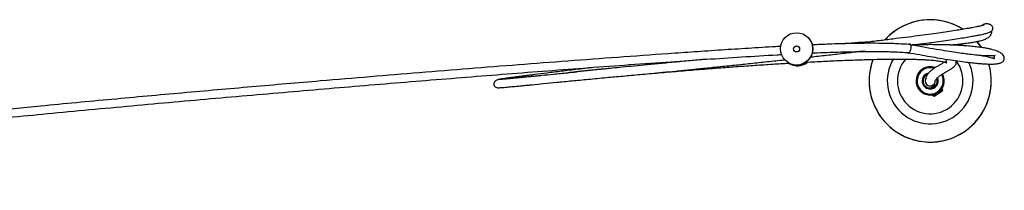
# Model space of a CAD drawing. Header units: millimetres. Extents: x 438 to 887, y 305 to 722.
# Tile 5 of 5: x 662 to 760, y 705 to 722. Entities that reach past the tile are written whole.
import ezdxf

# ---------------------------------------------------------------- set-up
doc = ezdxf.new("R2010")
doc.units = ezdxf.units.MM

msp = doc.modelspace()

# ---------------------------------------------------------------- linework, layer by layer
at = {"color": 7, "linetype": 'Continuous', "lineweight": 25}
for p, q in [((740.741, 720.298), (740.704, 720.345)), ((740.982, 719.866), (740.992, 719.854)), ((741.027, 719.749), (740.988, 719.854)), ((754.937, 719.788), (754.997, 719.751)), ((738.203, 718.348), (738.224, 718.322)), ((716.91, 716.987), (716.827, 716.962)), ((752.744, 715.494), (752.865, 715.573)), ((752.763, 715.495), (752.865, 715.573)), ((752.903, 714.762), (752.935, 714.797)), ((752.927, 714.811), (752.904, 714.765)), ((753.042, 714.748), (753.068, 714.707)), ((753.07, 714.71), (753.053, 714.677)), ((753.85, 715.142), (753.18, 714.704))]:
    msp.add_line(p, q, dxfattribs=at)
at = {"color": 8, "linetype": 'Continuous', "lineweight": 25}
msp.add_line((752.903, 714.762), (752.971, 714.806), dxfattribs=at)
at = {"color": 7, "linetype": 'Continuous', "lineweight": 25, "flags": 128}
for points in [[(740.992, 719.854), (740.838, 720.162), (740.741, 720.298)], [(750.575, 719.874), (750.58, 719.875), (750.672, 719.861), (750.744, 719.774), (750.785, 719.628), (750.788, 719.445), (750.753, 719.253), (750.686, 719.081), (750.596, 718.956), (750.498, 718.896), (750.49, 718.894)], [(757.767, 719.483), (757.705, 719.576), (757.312, 720.093)], [(752.282, 716.443), (752.229, 716.33), (752.215, 716.278)], [(752.257, 716.848), (752.474, 716.947), (752.541, 716.964)]]:
    msp.add_lwpolyline(points, dxfattribs=at)
at = {"color": 8, "linetype": 'Continuous', "lineweight": 25, "flags": 128}
msp.add_lwpolyline([(757.318, 720.081), (757.702, 719.574), (757.746, 719.509)], dxfattribs=at)
at = {"color": 7, "linetype": 'Continuous', "lineweight": 25}
for centre, radius in [((739.454, 719.348), 1.6), ((739.453, 719.346), 0.3)]:
    msp.add_circle(centre, radius, dxfattribs=at)
for centre, radius, start, end in [((752.695, 716.178), 6.054, 57.49955, 137.74724), ((752.695, 716.178), 6.054, 159.3231, 270), ((752.695, 716.178), 4.25, 149.21455, 25.87024), ((739.49, 719.3), 1.6, 237.25106, 312.14071), ((739.521, 719.261), 1.582, 238.34749, 308.11334), ((752.695, 716.178), 1.4, 123.15762, 28.99239), ((752.695, 716.178), 1.4, 69.84634, 123.15762), ((752.695, 716.178), 1.3, 73.34929, 123.15762), ((752.695, 716.178), 6.054, 270, 16.10615), ((752.695, 716.178), 1.3, 123.15762, 28.70925), ((752.695, 716.178), 0.8, 123.15762, 23.10543), ((752.695, 716.178), 0.7, 112.46206, 19.76804), ((752.695, 716.18), 0.5, 167.04401, 352.20239), ((752.695, 716.178), 0.49, 186.1595, 6.15973), ((753.071, 714.871), 0.2, 213.17793, 221.12742), ((753.071, 714.871), 0.2, 265.5793, 303.15762), ((753.74, 715.309), 0.2, 303.15762, 5.94701)]:
    msp.add_arc(centre, radius, start, end, dxfattribs=at)
at = {"color": 8, "linetype": 'Continuous', "lineweight": 25}
for radius, start, end in [(6.05, 90, 137.74346), (6.05, 57.85014, 90), (6.05, 159.26339, 16.02689), (3.25, 138.16412, 36.90224)]:
    msp.add_arc((752.695, 716.178), radius, start, end, dxfattribs=at)
at = {"color": 7, "linetype": 'Continuous', "lineweight": 25}
for points, knots in [([(758.03, 721.7), (758.032, 721.702), (758.039, 721.709), (757.997, 721.693), (757.932, 721.676), (757.836, 721.65), (757.717, 721.62), (757.573, 721.587), (757.387, 721.547), (757.149, 721.498), (756.852, 721.44), (756.441, 721.365), (755.9, 721.271), (755.2, 721.158), (754.41, 721.039), (753.526, 720.911), (752.544, 720.776), (751.461, 720.631), (750.279, 720.479), (749.004, 720.319), (747.636, 720.151), (746.424, 720.006), (745.643, 719.915), (745.373, 719.883)], [0, 0, 0, 0, 0.012774, 0.053674, 0.094261, 0.129396, 0.159715, 0.192233, 0.228731, 0.269142, 0.313356, 0.358539, 0.424936, 0.488805, 0.550068, 0.610068, 0.67001, 0.729878, 0.789659, 0.849351, 0.908967, 0.968533, 1, 1, 1, 1]), ([(750.862, 719.731), (751.141, 719.766), (751.824, 719.854), (752.798, 719.984), (753.796, 720.122), (754.693, 720.251), (755.497, 720.373), (756.213, 720.488), (756.812, 720.591), (757.292, 720.68), (757.656, 720.752), (757.93, 720.811), (758.137, 720.859), (758.321, 720.905), (758.508, 720.96), (758.631, 721.006), (758.738, 721.065), (758.833, 721.143), (758.905, 721.288), (758.908, 721.462), (758.839, 721.597), (758.751, 721.683), (758.652, 721.743), (758.594, 721.768), (758.535, 721.789), (758.46, 721.807), (758.373, 721.82), (758.282, 721.823), (758.194, 721.817), (758.102, 721.801), (758.008, 721.773), (757.904, 721.726), (757.849, 721.672), (757.822, 721.647)], [0, 0, 0, 0, 0.03706, 0.090871, 0.144757, 0.198706, 0.253813, 0.311246, 0.37092, 0.423701, 0.47319, 0.51677, 0.554306, 0.591258, 0.636452, 0.68977, 0.720397, 0.747438, 0.771107, 0.787079, 0.801324, 0.812513, 0.820753, 0.826551, 0.835151, 0.849145, 0.867074, 0.88672, 0.904884, 0.921567, 0.946748, 0.974772, 1, 1, 1, 1]), ([(754.638, 719.734), (754.775, 719.747), (755.09, 719.774), (755.515, 719.817), (755.927, 719.863), (756.284, 719.908), (756.59, 719.95), (756.851, 719.991), (757.083, 720.031), (757.308, 720.075), (757.537, 720.126), (757.769, 720.186), (757.98, 720.253), (758.168, 720.325), (758.323, 720.399), (758.466, 720.484), (758.591, 720.585), (758.686, 720.695), (758.749, 720.811), (758.785, 720.911), (758.808, 721.023), (758.806, 721.095), (758.805, 721.133)], [0, 0, 0, 0, 0.045476, 0.103908, 0.160292, 0.21385, 0.263996, 0.310179, 0.352562, 0.397498, 0.448039, 0.504618, 0.56772, 0.623261, 0.683333, 0.742111, 0.7969, 0.847294, 0.876172, 0.911122, 0.952505, 1, 1, 1, 1]), ([(737.905, 719.589), (737.728, 719.579), (736.649, 719.523), (734.677, 719.4), (731.997, 719.228), (729.343, 719.048), (725.906, 718.808), (721.719, 718.508), (716.782, 718.141), (711.879, 717.766), (706.983, 717.381), (702.093, 716.988), (697.191, 716.584), (691.659, 716.12), (685.46, 715.589), (678.568, 714.984), (671.591, 714.351), (665.121, 713.743), (659.183, 713.166), (653.792, 712.627), (648.382, 712.068), (642.945, 711.488), (637.48, 710.883), (631.986, 710.249), (626.452, 709.581), (621.82, 708.993), (618.103, 708.5), (615.333, 708.123), (612.591, 707.738), (610.064, 707.373), (607.759, 707.029), (605.682, 706.711), (603.807, 706.416), (602.655, 706.227), (602.157, 706.146)], [0, 0, 0, 0, 0.003753, 0.022954, 0.042291, 0.061585, 0.080818, 0.11799, 0.155152, 0.192474, 0.229698, 0.267033, 0.304251, 0.341576, 0.392868, 0.444545, 0.496426, 0.548545, 0.587998, 0.627414, 0.666934, 0.706347, 0.745845, 0.785501, 0.825096, 0.865027, 0.88496, 0.904742, 0.924298, 0.943628, 0.958881, 0.973912, 0.98871, 1, 1, 1, 1]), ([(740.945, 718.667), (740.946, 718.675), (740.949, 718.691), (740.983, 718.79), (741.024, 718.936), (741.058, 719.125), (741.071, 719.328), (741.06, 719.518), (741.033, 719.682), (741, 719.805), (740.982, 719.862), (740.982, 719.865), (740.982, 719.866)], [0, 0, 0, 0, 0.102127, 0.204073, 0.310644, 0.420771, 0.526107, 0.626269, 0.727938, 0.835561, 0.945489, 1, 1, 1, 1]), ([(750.544, 719.787), (750.057, 719.816), (749.095, 719.873), (747.633, 719.899), (746.23, 719.899), (744.925, 719.879), (743.758, 719.849), (742.462, 719.808), (741.558, 719.767), (740.99, 719.741)], [0, 0, 0, 0, 0.159468, 0.315018, 0.462805, 0.599135, 0.720613, 0.824248, 1, 1, 1, 1]), ([(746.602, 720.028), (746.374, 720.014), (745.734, 719.973), (744.849, 719.914), (744.173, 719.867), (743.979, 719.853)], [0, 0, 0, 0, 0.282802, 0.793663, 1, 1, 1, 1]), ([(750.491, 718.99), (750.884, 718.917), (751.64, 718.777), (752.671, 718.595), (753.712, 718.419), (754.723, 718.259), (755.666, 718.122), (756.43, 718.023), (757.046, 717.952), (757.541, 717.905), (758.004, 717.869), (758.422, 717.847), (758.79, 717.842), (759.075, 717.851), (759.301, 717.872), (759.476, 717.9), (759.629, 717.941), (759.757, 717.992), (759.869, 718.062), (759.952, 718.146), (760.001, 718.232), (760.029, 718.313), (760.043, 718.403), (760.04, 718.477), (760.022, 718.561), (759.97, 718.681), (759.859, 718.815), (759.709, 718.935), (759.543, 719.031), (759.36, 719.114), (759.151, 719.19), (758.875, 719.271), (758.523, 719.355), (758.089, 719.437), (757.576, 719.514), (756.999, 719.582), (756.442, 719.633), (755.943, 719.67), (755.547, 719.694), (755.182, 719.713), (754.847, 719.727), (754.512, 719.739), (754.115, 719.75), (753.613, 719.76), (752.988, 719.766), (752.261, 719.764), (751.576, 719.756), (751.1, 719.743), (750.924, 719.739)], [0, 0, 0, 0, 0.022672, 0.04362, 0.063087, 0.089929, 0.114391, 0.136809, 0.157388, 0.176232, 0.193379, 0.217683, 0.240243, 0.261348, 0.280928, 0.300454, 0.314129, 0.328983, 0.345016, 0.359713, 0.37144, 0.378524, 0.384391, 0.392327, 0.4028, 0.41525, 0.443465, 0.471652, 0.497444, 0.520056, 0.547603, 0.579576, 0.616196, 0.656264, 0.696437, 0.736346, 0.775767, 0.799417, 0.820275, 0.838407, 0.85388, 0.868041, 0.884223, 0.905978, 0.930437, 0.95718, 0.984199, 1, 1, 1, 1]), ([(757.794, 718.684), (757.846, 718.676), (758.037, 718.648), (758.302, 718.597), (758.581, 718.534), (758.792, 718.475), (758.941, 718.423), (759.039, 718.379), (759.076, 718.356), (759.085, 718.344), (759.054, 718.392), (759.034, 718.469), (759.052, 718.573), (759.084, 718.633), (759.108, 718.661), (759.127, 718.678), (759.14, 718.687), (759.145, 718.691), (759.138, 718.688), (759.107, 718.68), (759.047, 718.67), (758.949, 718.658), (758.798, 718.649), (758.585, 718.645), (758.289, 718.652), (757.89, 718.674), (757.345, 718.719), (756.702, 718.789), (755.989, 718.88), (755.242, 718.985), (754.35, 719.122), (753.286, 719.296), (752.031, 719.514), (751.083, 719.689), (750.587, 719.781)], [0, 0, 0, 0, 0.0203778, 0.0753112, 0.1256097, 0.1732984, 0.2207115, 0.2698912, 0.3186166, 0.366094, 0.3889602, 0.4142226, 0.4378161, 0.4553165, 0.4685465, 0.4816862, 0.4952546, 0.5107612, 0.5271642, 0.5457678, 0.5666106, 0.58961, 0.6148198, 0.6444262, 0.674423, 0.7080856, 0.745335, 0.7862343, 0.8156801, 0.8470731, 0.8807062, 0.9169995, 0.9565208, 1, 1, 1, 1]), ([(602.301, 705.357), (602.684, 705.42), (603.709, 705.588), (605.445, 705.861), (607.488, 706.175), (609.581, 706.488), (612.121, 706.858), (615.111, 707.282), (618.544, 707.751), (621.999, 708.206), (625.449, 708.645), (629.984, 709.203), (635.587, 709.862), (642.664, 710.653), (650.115, 711.446), (657.932, 712.239), (665.935, 713.016), (674.104, 713.777), (682.405, 714.519), (690.592, 715.225), (698.686, 715.905), (705.393, 716.449), (710.756, 716.872), (714.788, 717.183), (718.832, 717.488), (722.903, 717.787), (726.779, 718.063), (730.482, 718.321), (733.991, 718.553), (736.5, 718.708), (737.831, 718.78), (737.975, 718.787)], [0, 0, 0, 0, 0.0087345, 0.0233255, 0.03815, 0.0531999, 0.0684462, 0.0926487, 0.1171969, 0.1419581, 0.1667386, 0.1913191, 0.2395533, 0.2876919, 0.3448089, 0.4019986, 0.4591342, 0.5214308, 0.583498, 0.6449822, 0.7063904, 0.767743, 0.798388, 0.8290518, 0.859742, 0.8902806, 0.9208615, 0.9461858, 0.9716401, 0.9969353, 1, 1, 1, 1]), ([(730.562, 718.324), (730.479, 718.317), (729.911, 718.266), (728.792, 718.163), (727.24, 718.019), (725.704, 717.874), (724.305, 717.741), (723.047, 717.619), (721.94, 717.511), (721.136, 717.431), (720.569, 717.375), (720.185, 717.336), (719.811, 717.299), (719.42, 717.259), (718.998, 717.217), (718.556, 717.171), (718.117, 717.126), (717.701, 717.081), (717.334, 717.041), (717.048, 717.007), (716.868, 716.983), (716.863, 716.978), (716.86, 716.976)], [0, 0, 0, 0, 0.008032, 0.055516, 0.119049, 0.182649, 0.246597, 0.310529, 0.37331, 0.433095, 0.461701, 0.489375, 0.516466, 0.547901, 0.585299, 0.628753, 0.678337, 0.734133, 0.796172, 0.864412, 0.938711, 1, 1, 1, 1]), ([(740.481, 718.039), (740.524, 718.042), (741.151, 718.077), (742.348, 718.136), (744.029, 718.211), (745.621, 718.27), (747.105, 718.312), (748.319, 718.335), (749.303, 718.343), (750.102, 718.341), (750.823, 718.33), (751.435, 718.314), (751.921, 718.294), (752.295, 718.274), (752.613, 718.253), (752.918, 718.229), (753.229, 718.198), (753.532, 718.161), (753.797, 718.12), (754.005, 718.078), (754.153, 718.041), (754.253, 718.01), (754.319, 717.984), (754.339, 717.973), (754.34, 717.974), (754.331, 717.983), (754.319, 717.997), (754.309, 718.014), (754.297, 718.038), (754.287, 718.076), (754.287, 718.11), (754.291, 718.141), (754.297, 718.164), (754.298, 718.169), (754.29, 718.165), (754.267, 718.146), (754.227, 718.115), (754.168, 718.073), (754.093, 718.022), (753.994, 717.96), (753.869, 717.885), (753.732, 717.806), (753.591, 717.725), (753.454, 717.646), (753.328, 717.571), (753.209, 717.497), (753.102, 717.429), (753.011, 717.367), (752.941, 717.317), (752.885, 717.275), (752.831, 717.234), (752.764, 717.179), (752.683, 717.108), (752.582, 717.011), (752.465, 716.88), (752.346, 716.707), (752.241, 716.494), (752.213, 716.327), (752.199, 716.238)], [0, 0, 0, 0, 0.001915, 0.027839, 0.053821, 0.079623, 0.10543, 0.131793, 0.150171, 0.169336, 0.189372, 0.208961, 0.22614, 0.240691, 0.253163, 0.26779, 0.285415, 0.30533, 0.327527, 0.348638, 0.368155, 0.38594, 0.402211, 0.420566, 0.43344, 0.446999, 0.45871, 0.468204, 0.475439, 0.486535, 0.497848, 0.50533, 0.513697, 0.524404, 0.53752, 0.553077, 0.575633, 0.596965, 0.616848, 0.641167, 0.664928, 0.69006, 0.716553, 0.737518, 0.759037, 0.778896, 0.796494, 0.81183, 0.824909, 0.831782, 0.840298, 0.851407, 0.865096, 0.88135, 0.90524, 0.93304, 0.964665, 1, 1, 1, 1]), ([(740.883, 718.552), (741.124, 718.578), (741.925, 718.666), (743.25, 718.816), (744.565, 718.967), (745.302, 719.053), (745.532, 719.08)], [0, 0, 0, 0, 0.148728, 0.495317, 0.841843, 1, 1, 1, 1]), ([(741.04, 718.94), (741.191, 718.947), (741.775, 718.974), (742.695, 719.009), (743.852, 719.046), (745.01, 719.075), (746.3, 719.094), (747.682, 719.094), (749.117, 719.068), (750.058, 719.012), (750.534, 718.984)], [0, 0, 0, 0, 0.047172, 0.181743, 0.285758, 0.407078, 0.54271, 0.689252, 0.842982, 1, 1, 1, 1]), ([(746.315, 719.091), (746.152, 719.087), (745.857, 719.08), (745.524, 719.067), (745.375, 719.062)], [0, 0, 0, 0, 0.55273, 1, 1, 1, 1]), ([(709.817, 715.51), (709.82, 715.506), (709.826, 715.499), (709.96, 715.503), (710.169, 715.517), (710.435, 715.538), (710.733, 715.564), (711.047, 715.593), (711.368, 715.623), (711.692, 715.654), (712.035, 715.686), (712.402, 715.722), (712.805, 715.761), (713.434, 715.823), (714.359, 715.914), (715.672, 716.043), (717.152, 716.187), (718.794, 716.344), (720.493, 716.504), (722.22, 716.663), (723.948, 716.818), (725.784, 716.98), (727.728, 717.145), (729.78, 717.313), (731.756, 717.468), (733.62, 717.606), (735.336, 717.726), (737.033, 717.839), (738.162, 717.906), (738.7, 717.939)], [0, 0, 0, 0, 0.036222, 0.078184, 0.116655, 0.151636, 0.183145, 0.211203, 0.235839, 0.259059, 0.280893, 0.30298, 0.325314, 0.347887, 0.399983, 0.452588, 0.505235, 0.557802, 0.610489, 0.654379, 0.698193, 0.742111, 0.785933, 0.829665, 0.873415, 0.906012, 0.938399, 0.970651, 1, 1, 1, 1]), ([(719.586, 717.542), (718.976, 717.471), (717.754, 717.327), (716.142, 717.132), (714.701, 716.954), (713.711, 716.83), (713.062, 716.748), (712.677, 716.699), (712.31, 716.651), (711.941, 716.603), (711.559, 716.553), (711.18, 716.503), (710.822, 716.455), (710.5, 716.41), (710.229, 716.371), (710.022, 716.339), (709.967, 716.326), (709.939, 716.32)], [0, 0, 0, 0, 0.104195, 0.208646, 0.312694, 0.414817, 0.452298, 0.4894, 0.526106, 0.565671, 0.611723, 0.664282, 0.719816, 0.781166, 0.848333, 0.921294, 1, 1, 1, 1]), ([(724.799, 716.892), (724.875, 716.9), (725.307, 716.942), (726.203, 717.029), (727.457, 717.153), (728.803, 717.287), (730.223, 717.429), (731.716, 717.581), (733.274, 717.741), (734.889, 717.908), (736.55, 718.083), (737.678, 718.202), (738.243, 718.263), (738.243, 718.263)], [0, 0, 0, 0, 0.0234121, 0.1324843, 0.2414026, 0.3502241, 0.4589042, 0.567426, 0.6755898, 0.7835721, 0.8917642, 0.999951, 1, 1, 1, 1]), ([(753.19, 716.118), (753.198, 716.16), (753.214, 716.238), (753.292, 716.356), (753.391, 716.468), (753.508, 716.572), (753.624, 716.662), (753.725, 716.733), (753.808, 716.789), (753.877, 716.833), (753.947, 716.877), (754.025, 716.924), (754.115, 716.977), (754.224, 717.04), (754.351, 717.113), (754.487, 717.191), (754.615, 717.267), (754.728, 717.337), (754.825, 717.401), (754.912, 717.463), (755.003, 717.534), (755.096, 717.619), (755.185, 717.722), (755.261, 717.867), (755.299, 718.041), (755.269, 718.143), (755.257, 718.184)], [0, 0, 0, 0, 0.079597, 0.152314, 0.217864, 0.276013, 0.326618, 0.369567, 0.397885, 0.421398, 0.443957, 0.470029, 0.49962, 0.532725, 0.577078, 0.625122, 0.669916, 0.710459, 0.746755, 0.778982, 0.813084, 0.850118, 0.889852, 0.930123, 0.972204, 1, 1, 1, 1]), ([(710.066, 716.341), (710.002, 716.332), (709.886, 716.315), (709.737, 716.258), (709.633, 716.196), (709.566, 716.138), (709.523, 716.09), (709.499, 716.054), (709.48, 716.02), (709.455, 715.963), (709.434, 715.863), (709.466, 715.722), (709.54, 715.614), (709.669, 715.516), (709.799, 715.509), (709.891, 715.503)], [0, 0, 0, 0, 0.215912, 0.39312, 0.531215, 0.609015, 0.664775, 0.698802, 0.708121, 0.715315, 0.756011, 0.818824, 0.857188, 0.899511, 1, 1, 1, 1]), ([(717.654, 717.041), (717.358, 717.013), (716.529, 716.933), (715.366, 716.82), (714.386, 716.724), (713.74, 716.66), (713.342, 716.621), (712.956, 716.583), (712.558, 716.544), (712.133, 716.503), (711.717, 716.462), (711.324, 716.425), (710.965, 716.391), (710.642, 716.362), (710.369, 716.338), (710.172, 716.323), (710.069, 716.317), (710.081, 716.321), (710.084, 716.322)], [0, 0, 0, 0, 0.057565, 0.161256, 0.259455, 0.298505, 0.336404, 0.373435, 0.415966, 0.466497, 0.525115, 0.581865, 0.644674, 0.713582, 0.788617, 0.869784, 0.957062, 1, 1, 1, 1]), ([(752.865, 715.573), (752.908, 715.601), (752.993, 715.657), (753.136, 715.75), (753.248, 715.823), (753.3, 715.857), (753.313, 715.866)], [0, 0, 0, 0, 0.290882, 0.581409, 0.892333, 1, 1, 1, 1]), ([(752.921, 714.74), (752.942, 714.741), (752.983, 714.743), (753.023, 714.746), (753.043, 714.747)], [0, 0, 0, 0, 0.5167937, 1, 1, 1, 1]), ([(753.042, 714.748), (753.046, 714.756), (753.054, 714.771), (753.128, 714.833), (753.201, 714.888), (753.229, 714.91)], [0, 0, 0, 0, 0.37954, 0.759369, 1, 1, 1, 1]), ([(753.055, 714.674), (753.054, 714.674), (753.043, 714.669), (753.068, 714.692), (753.134, 714.742), (753.245, 714.823), (753.383, 714.922), (753.536, 715.03), (753.684, 715.135), (753.812, 715.228), (753.9, 715.295), (753.942, 715.33), (753.935, 715.33), (753.933, 715.329)], [0, 0, 0, 0, 0.016179, 0.115473, 0.217808, 0.320158, 0.424989, 0.530491, 0.637118, 0.745336, 0.853647, 0.964174, 1, 1, 1, 1]), ([(753.075, 714.714), (753.079, 714.72), (753.087, 714.734), (753.17, 714.802), (753.274, 714.882), (753.349, 714.939), (753.373, 714.956)], [0, 0, 0, 0, 0.230458, 0.542378, 0.854299, 1, 1, 1, 1]), ([(753.424, 714.995), (753.434, 715.002), (753.494, 715.047), (753.608, 715.133), (753.739, 715.233), (753.82, 715.301), (753.85, 715.332), (753.832, 715.326), (753.828, 715.325)], [0, 0, 0, 0, 0.043752, 0.268162, 0.492572, 0.716982, 0.941392, 1, 1, 1, 1]), ([(753.959, 715.336), (753.938, 715.334), (753.896, 715.332), (753.854, 715.33), (753.833, 715.329)], [0, 0, 0, 0, 0.500207, 1, 1, 1, 1])]:
    msp.add_open_spline(points, degree=3, knots=knots, dxfattribs=at)

doc.saveas('drawing.dxf')
